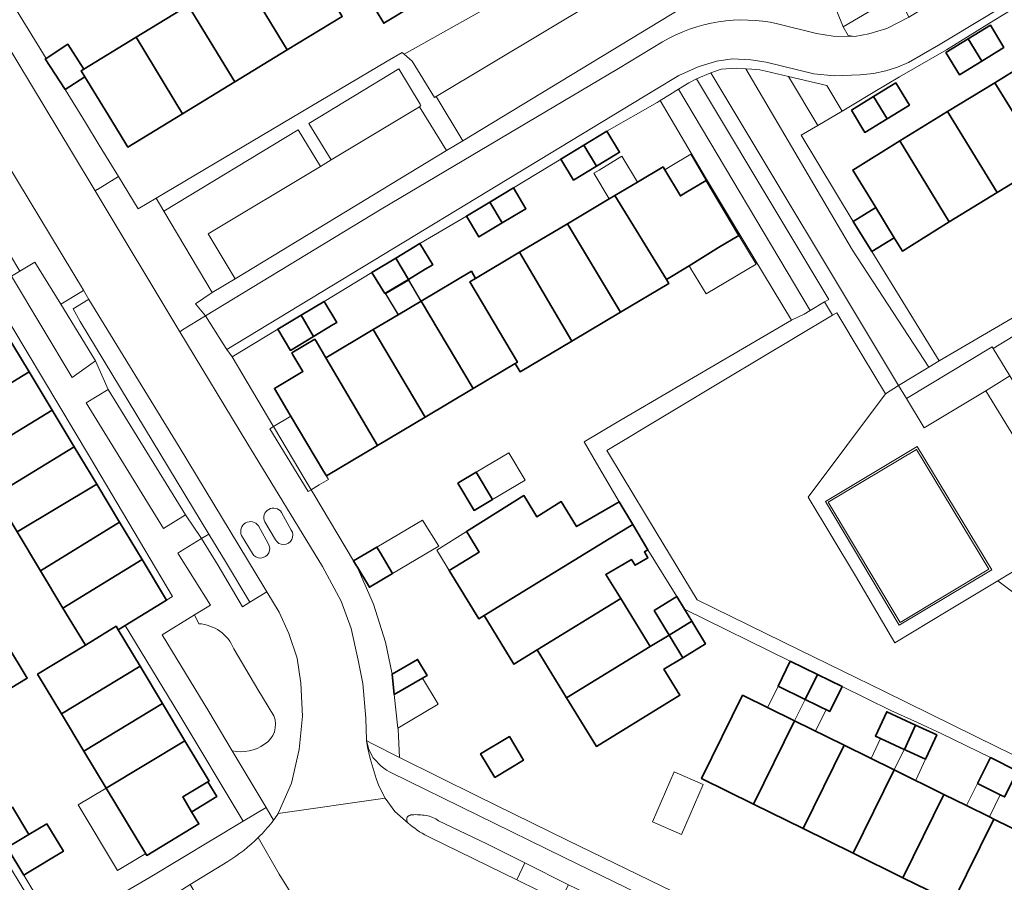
# Model space of a CAD drawing. Extents: x 147051 to 149075, y 463071 to 465537.
# Tile 92 of 229: x 147887 to 147983, y 464212 to 464296. Entities that reach past the tile are written whole.
import ezdxf

# ---------------------------------------------------------------- set-up
doc = ezdxf.new("R2010")
doc.units = 0
doc.header["$LTSCALE"] = 0.5
for name, color, linetype, lineweight in [('B-PV-GR-BEPLANTING_CULTUUR_HEESTERS-GV', 252, 'CONTINUOUS', 18), ('B-PV-OG-BEBOUWING-GV', 6, 'CONTINUOUS', 35), ('B-PV-OG-BEBOUWING_LUIFEL-GV', 6, 'CONTINUOUS', 18), ('B-PV-OG-TERREIN_BEGROEID-GV', 252, 'CONTINUOUS', 18), ('B-PV-OG-TERREIN_ERF-GV', 252, 'CONTINUOUS', 18), ('B-PV-VH-GESLOTENVERHARDING-GV', 252, 'CONTINUOUS', 18), ('B-PV-VH-GESLOTENVERHARDING_ASFALT-GV', 252, 'CONTINUOUS', 18), ('B-PV-VH-GESLOTENVERHARDING_BETON-GV', 252, 'CONTINUOUS', 18), ('B-PV-VH-ONVERHARD_ZAND-GV', 252, 'CONTINUOUS', 18), ('B-PV-VH-OPENVERHARDING-GV', 252, 'CONTINUOUS', 18), ('B-PV-VH-OPENVERHARDING_BETONSTRAATSTEEN-GV', 252, 'CONTINUOUS', 18), ('B-PV-VH-OPENVERHARDING_TEGEL-GV', 252, 'CONTINUOUS', 18), ('N-PV-OG-BEBOUWING-GV', 6, 'CONTINUOUS', 25)]:
    doc.layers.add(name, color=color, linetype=linetype, lineweight=lineweight)

msp = doc.modelspace()

# ---------------------------------------------------------------- linework, layer by layer
at = {"layer": 'B-PV-GR-BEPLANTING_CULTUUR_HEESTERS-GV', "flags": 128}
for points in [[(147962.293, 464290.526), (147960.076, 464291.05), (147959.483, 464291.181), (147958.697, 464291.259), (147958.134, 464291.287), (147966.718, 464276.696), (147968.529, 464273.603), (147975.967, 464262.217), (147976.969, 464262.803), (147970.411, 464273.466), (147968.601, 464276.408), (147963.52, 464284.797), (147965.143, 464285.75)], [(147961.823, 464276.111), (147953.316, 464290.303), (147952.576, 464289.9), (147951.546, 464289.28), (147964.383, 464267.72), (147965.807, 464268.567), (147966.212, 464268.808)], [(147957.006, 464275.988), (147962.566, 464266.769), (147963.806, 464267.377), (147964.383, 464267.72), (147951.546, 464289.28), (147950.674, 464288.756), (147949.786, 464288.202), (147954.178, 464280.677)], [(147891.352, 464268.328), (147888.824, 464272.429), (147887.36, 464271.549), (147886.556, 464271.066), (147892.471, 464261.193), (147894.748, 464262.818)], [(147983.852, 464261.348), (147982.225, 464264.033), (147982.135, 464264.19), (147973.79, 464259.147), (147975.505, 464256.286), (147981.524, 464259.887)], [(147993.593, 464240), (147995.914, 464241.375), (147987.618, 464255.135), (147983.852, 464261.348), (147981.524, 464259.887), (147984.334, 464255.278), (147990.023, 464245.805)], [(147903.504, 464247.799), (147895.975, 464260.027), (147893.838, 464258.712), (147901.367, 464246.484)]]:
    msp.add_lwpolyline(points, close=True, dxfattribs=at)
for points in [[(147912.547, 464218.686), (147913.83, 464221.668), (147914.601, 464224.95), (147914.895, 464228.184), (147914.763, 464231.4), (147914.389, 464233.824), (147913.576, 464236.228), (147912.632, 464238.318), (147911.439, 464240.315), (147909.782, 464239.292), (147909.058, 464238.837), (147906.697, 464242.885), (147905.078, 464245.511), (147902.96, 464244.205), (147902.763, 464244.074), (147905.939, 464239.011), (147904.384, 464238.048), (147904.794, 464237.201)], [(147908.219, 464234.753), (147910.561, 464230.794), (147912.114, 464228.219)], [(147908.057, 464224.802), (147911.352, 464219.301), (147912.094, 464218.062)]]:
    msp.add_lwpolyline(points, dxfattribs=at)
at = {"layer": 'B-PV-GR-BEPLANTING_CULTUUR_HEESTERS-GV'}
for points in [[(147904.794, 464237.201, -0.285545), (147908.219, 464234.753)], [(147912.114, 464228.219, -0.364219), (147911.207, 464225.449)], [(147911.207, 464225.449, -0.211809), (147908.057, 464224.802)], [(147912.094, 464218.062, 0.011918), (147912.547, 464218.686)]]:
    msp.add_lwpolyline(points, format="xyb", dxfattribs=at)
at = {"layer": 'B-PV-OG-BEBOUWING-GV', "flags": 128}
for points in [[(147913.431, 464293.135), (147918.777, 464296.392), (147914.244, 464303.832), (147908.898, 464300.575)], [(147908.898, 464300.575), (147903.774, 464297.453), (147908.307, 464290.012), (147913.431, 464293.135)], [(147923.173, 464295.933), (147925.2, 464297.166), (147924.831, 464297.773), (147922.934, 464300.89), (147920.907, 464299.656), (147920.587, 464299.461), (147922.835, 464295.727)], [(147903.197, 464286.899), (147908.307, 464290.012), (147903.774, 464297.453), (147898.683, 464294.351)], [(147983.287, 464293.358), (147981.962, 464295.519), (147979.793, 464294.189), (147981.118, 464292.028)], [(147893.343, 464291.097), (147893.594, 464291.25), (147892.024, 464293.666), (147889.915, 464292.295), (147889.835, 464292.244), (147891.777, 464289.255), (147893.703, 464290.506)], [(147898.683, 464294.351), (147893.594, 464291.25), (147893.343, 464291.097), (147893.703, 464290.506), (147895.698, 464287.232), (147897.035, 464285.039), (147897.877, 464283.657), (147903.197, 464286.899)], [(147977.624, 464292.859), (147978.949, 464290.698), (147981.118, 464292.028), (147979.793, 464294.189)], [(147982.387, 464289.925), (147987.266, 464282.062), (147987.489, 464282.199), (147991.661, 464284.755), (147991.956, 464284.936), (147987.12, 464292.826)], [(147974.072, 464287.738), (147972.747, 464289.899), (147970.578, 464288.569), (147971.903, 464286.408)], [(147977.789, 464287.108), (147982.624, 464279.217), (147987.266, 464282.062), (147982.387, 464289.925)], [(147968.409, 464287.239), (147969.734, 464285.078), (147971.903, 464286.408), (147970.578, 464288.569)], [(147973.152, 464284.266), (147977.958, 464276.358), (147982.624, 464279.217), (147977.789, 464287.108)], [(147943.584, 464281.798), (147945.388, 464282.883), (147945.821, 464283.144), (147944.58, 464285.196), (147942.332, 464283.837)], [(147973.152, 464284.266), (147968.549, 464281.407), (147970.784, 464277.75), (147972.593, 464274.808), (147973.381, 464273.515), (147977.958, 464276.358)], [(147941.321, 464280.436), (147943.584, 464281.798), (147942.332, 464283.837), (147940.086, 464282.478)], [(147945.351, 464278.918), (147950.376, 464270.731), (147952.588, 464272.089), (147955.464, 464273.854), (147957.452, 464275.036), (147954.267, 464280.392), (147952.279, 464279.21), (147951.746, 464278.893), (147950.229, 464281.446), (147950.065, 464281.721), (147947.558, 464280.23)], [(147934.383, 464276.261), (147936.121, 464277.307), (147936.686, 464277.647), (147935.479, 464279.664), (147933.186, 464278.292)], [(147934.383, 464276.261), (147933.186, 464278.292), (147930.889, 464276.918), (147932.103, 464274.889)], [(147940.726, 464276.167), (147945.892, 464267.559), (147950.603, 464270.361), (147950.376, 464270.731), (147945.351, 464278.918), (147944.816, 464278.6)], [(147970.784, 464277.75), (147968.601, 464276.408), (147970.411, 464273.466), (147972.593, 464274.808)], [(147941.165, 464264.749), (147945.892, 464267.559), (147940.726, 464276.167), (147936.069, 464273.398)], [(147925.239, 464270.758), (147926.876, 464271.743), (147927.603, 464272.181), (147926.337, 464274.255), (147924.008, 464272.834)], [(147922.926, 464269.366), (147925.239, 464270.758), (147924.008, 464272.834), (147921.678, 464271.412)], [(147936.069, 464273.398), (147931.786, 464270.851), (147931.207, 464270.507), (147935.86, 464262.684), (147935.645, 464262.556), (147936.124, 464261.751), (147941.165, 464264.749)], [(147931.207, 464270.507), (147931.786, 464270.851), (147931.369, 464271.551), (147926.49, 464268.649), (147931.548, 464260.12), (147935.645, 464262.556), (147935.86, 464262.684)], [(147926.49, 464268.649), (147924.227, 464267.303), (147921.804, 464265.863), (147926.861, 464257.333), (147931.548, 464260.12)], [(147915.98, 464265.186), (147917.914, 464266.35), (147918.243, 464266.548), (147917.027, 464268.599), (147914.764, 464267.258)], [(147915.98, 464265.186), (147914.764, 464267.258), (147912.501, 464265.917), (147913.735, 464263.835)], [(147921.804, 464265.863), (147917.192, 464263.121), (147922.211, 464254.567), (147926.861, 464257.333)], [(147878.212, 464260.89), (147880.534, 464257.035), (147888.25, 464261.762), (147885.922, 464265.627)], [(147916.124, 464264.941), (147913.871, 464263.606), (147913.983, 464263.417), (147914.949, 464261.787), (147912.169, 464260.134), (147913.717, 464257.53), (147916.958, 464252.081), (147917.238, 464251.61), (147922.211, 464254.567), (147917.192, 464263.121), (147916.235, 464264.751)], [(147890.5, 464258.024), (147888.25, 464261.762), (147880.534, 464257.035), (147882.774, 464253.315)], [(147882.774, 464253.315), (147884.935, 464249.727), (147892.667, 464254.427), (147890.5, 464258.024)], [(147894.848, 464250.804), (147892.667, 464254.427), (147884.935, 464249.727), (147887.096, 464246.139)], [(147930.152, 464250.957), (147930.064, 464250.904), (147931.655, 464248.238), (147933.426, 464249.295), (147931.835, 464251.962)], [(147887.096, 464246.139), (147889.371, 464242.36), (147897.087, 464247.087), (147894.848, 464250.804)], [(147932.609, 464237.99), (147934.883, 464239.385), (147944.813, 464245.477), (147947.096, 464246.878), (147945.791, 464249.085), (147941.622, 464246.664), (147940.132, 464249.093), (147937.745, 464247.629), (147936.699, 464249.334), (147936.488, 464249.678), (147930.899, 464246.179), (147931.082, 464245.887), (147932.127, 464244.183), (147929.206, 464242.39), (147932.098, 464237.677)], [(147889.371, 464242.36), (147891.561, 464238.724), (147899.277, 464243.45), (147897.087, 464247.087)], [(147944.813, 464245.477), (147934.883, 464239.385), (147932.609, 464237.99), (147935.514, 464233.254), (147937.788, 464234.649), (147945.929, 464239.642), (147944.477, 464242.009), (147946.263, 464243.025), (147946.99, 464243.455), (147947.322, 464242.893), (147948.574, 464243.633), (147948.242, 464244.195), (147948.568, 464244.388), (147947.096, 464246.878)], [(147919.894, 464243.322), (147920.189, 464242.83), (147920.204, 464242.805), (147921.439, 464240.758), (147923.687, 464242.087), (147922.47, 464244.145), (147922.163, 464244.664)], [(147891.561, 464238.724), (147893.744, 464235.099), (147896.731, 464236.95), (147896.942, 464236.599), (147897.622, 464237.014), (147901.667, 464239.481), (147899.277, 464243.45)], [(147949.18, 464238.498), (147950.639, 464236.094), (147952.848, 464237.449), (147952.136, 464238.622), (147951.396, 464239.842)], [(147937.788, 464234.649), (147940.657, 464229.973), (147948.798, 464234.965), (147945.929, 464239.642)], [(147899.077, 464233.046), (147896.942, 464236.599), (147896.731, 464236.95), (147893.744, 464235.099), (147889.086, 464232.294), (147891.429, 464228.405)], [(147950.639, 464236.094), (147951.977, 464233.888), (147954.192, 464235.232), (147952.848, 464237.449)], [(147950.639, 464236.094), (147948.798, 464234.965), (147940.657, 464229.973), (147943.558, 464225.244), (147951.698, 464230.238), (147950.142, 464232.775), (147951.977, 464233.888)], [(147881.962, 464232.739), (147883.968, 464229.416), (147884.13, 464229.514), (147888.079, 464231.898), (147886.072, 464235.221), (147885.971, 464235.389), (147883.961, 464234.175), (147884.062, 464234.007), (147882.123, 464232.836)], [(147923.637, 464232.278), (147923.851, 464230.309), (147926.62, 464231.897), (147927.056, 464232.147), (147926.135, 464233.718)], [(147962.461, 464233.556), (147961.269, 464231.118), (147963.911, 464229.827), (147965.11, 464232.261)], [(147901.251, 464229.429), (147899.077, 464233.046), (147891.429, 464228.405), (147893.608, 464224.787)], [(147965.11, 464232.261), (147963.911, 464229.827), (147966.308, 464228.655), (147967.5, 464231.093)], [(147903.444, 464225.779), (147901.251, 464229.429), (147893.608, 464224.787), (147895.779, 464221.182)], [(147962.877, 464227.728), (147957.809, 464230.225), (147953.811, 464222.109), (147958.879, 464219.612)], [(147973.559, 464224.951), (147973.576, 464224.943), (147974.676, 464227.312), (147971.856, 464228.621), (147970.757, 464226.252), (147971.254, 464226.021)], [(147958.879, 464219.612), (147963.715, 464217.23), (147967.713, 464225.346), (147962.877, 464227.728)], [(147973.576, 464224.943), (147973.784, 464224.846), (147975.638, 464223.986), (147975.704, 464224.127), (147976.738, 464226.355), (147974.676, 464227.312)], [(147895.779, 464221.182), (147899.732, 464214.62), (147904.814, 464217.678), (147904.103, 464218.866), (147903.236, 464220.312), (147905.674, 464221.786), (147905.798, 464221.861), (147903.444, 464225.779)], [(147933.649, 464222.222), (147936.449, 464223.893), (147935.076, 464226.195), (147932.276, 464224.524)], [(147972.574, 464222.951), (147967.713, 464225.346), (147963.715, 464217.23), (147968.576, 464214.835)], [(147980.716, 464221.623), (147982.93, 464220.522), (147983.354, 464220.311), (147984.598, 464222.836), (147981.97, 464224.143)], [(147968.576, 464214.835), (147973.437, 464212.44), (147977.435, 464220.557), (147972.574, 464222.951)], [(147904.108, 464218.869), (147906.547, 464220.343), (147905.674, 464221.786), (147903.236, 464220.312), (147904.103, 464218.866)], [(147973.437, 464212.44), (147978.298, 464210.046), (147982.296, 464218.162), (147981.871, 464218.371), (147979.644, 464219.469), (147977.435, 464220.557)], [(147888.232, 464216.656), (147886.63, 464219.305), (147884.519, 464218.028), (147886.117, 464215.387)], [(147978.298, 464210.046), (147983.289, 464207.587), (147987.287, 464215.703), (147982.296, 464218.162)], [(147889.987, 464217.708), (147888.232, 464216.656), (147886.117, 464215.387), (147887.744, 464212.699), (147888.107, 464212.919), (147891.604, 464215.035)]]:
    msp.add_lwpolyline(points, close=True, dxfattribs=at)
at = {"layer": 'B-PV-OG-BEBOUWING_LUIFEL-GV', "flags": 128}
for points in [[(147944.816, 464278.6), (147945.351, 464278.918), (147947.558, 464280.23), (147946.051, 464282.764), (147943.819, 464281.415), (147943.321, 464281.114)], [(147952.279, 464279.21), (147954.267, 464280.392), (147952.749, 464282.946), (147950.761, 464281.763), (147950.229, 464281.446), (147951.746, 464278.893)], [(147952.834, 464271.687), (147954.269, 464269.349), (147959.118, 464272.233), (147957.452, 464275.036), (147955.464, 464273.854), (147952.588, 464272.089)], [(147915.746, 464250.254), (147916.526, 464250.717), (147917.444, 464251.263), (147913.777, 464257.43), (147912.083, 464256.422), (147911.719, 464256.206), (147915.45, 464250.078)], [(147931.835, 464251.962), (147933.426, 464249.295), (147936.609, 464251.195), (147935.017, 464253.861)], [(147922.163, 464244.664), (147922.47, 464244.145), (147923.687, 464242.087), (147927.574, 464244.386), (147928.187, 464244.749), (147926.621, 464247.301)], [(147928.16, 464244.094), (147929.206, 464242.39), (147931.991, 464244.099), (147932.127, 464244.183), (147931.082, 464245.887), (147930.899, 464246.179), (147928.001, 464244.353)], [(147924.211, 464227.007), (147928.133, 464229.357), (147926.62, 464231.897), (147923.851, 464230.309)], [(147963.911, 464229.827), (147961.269, 464231.118), (147960.239, 464229.009), (147962.874, 464227.722)], [(147962.874, 464227.722), (147964.923, 464226.72), (147965.953, 464228.828), (147963.911, 464229.827)], [(147972.574, 464222.951), (147973.559, 464224.951), (147971.254, 464226.021), (147970.34, 464224.052)], [(147975.638, 464223.986), (147973.784, 464224.846), (147973.576, 464224.943), (147973.559, 464224.951), (147972.574, 464222.951), (147973.739, 464222.377), (147974.687, 464221.937)], [(147951.15, 464222.751), (147949.034, 464217.886), (147951.861, 464216.657), (147953.977, 464221.522)], [(147979.644, 464219.469), (147981.871, 464218.371), (147982.93, 464220.522), (147980.716, 464221.623)], [(147896.885, 464213.149), (147899.624, 464214.799), (147895.779, 464221.182), (147893.04, 464219.532)]]:
    msp.add_lwpolyline(points, close=True, dxfattribs=at)
at = {"layer": 'B-PV-OG-TERREIN_BEGROEID-GV', "flags": 128}
for points in [[(147925.607, 464292.033), (147927.775, 464288.472), (147927.948, 464288.567), (147948.831, 464301.13), (147946.525, 464304.905), (147924.827, 464292.706)], [(147926.314, 464287.587), (147926.458, 464287.71), (147926.368, 464287.825), (147924.308, 464291.261), (147915.522, 464285.964), (147917.715, 464282.394)], [(147955.714, 464291.251), (147954.717, 464290.903), (147973.003, 464260.428), (147975.967, 464262.217), (147968.529, 464273.603), (147966.718, 464276.696), (147958.134, 464291.287), (147957.171, 464291.336)], [(147905.702, 464275.184), (147916.674, 464281.768), (147914.501, 464285.344), (147901.389, 464277.409), (147906.119, 464269.48), (147908.348, 464270.826)], [(147982.692, 464241.386), (147977.802, 464238.446), (147972.653, 464235.337), (147968.802, 464241.857), (147964.211, 464249.544), (147971.733, 464259.606), (147969.474, 464263.356), (147966.992, 464267.51), (147966.571, 464267.258), (147956.131, 464261.016), (147944.577, 464254.092), (147944.846, 464253.645), (147949.378, 464246.104), (147953.376, 464239.535), (147963.379, 464234.624), (147971.632, 464230.594), (147982.646, 464225.18), (147991.694, 464220.769), (147995.393, 464228.27), (147996.422, 464229.767), (147997.111, 464230.588)]]:
    msp.add_lwpolyline(points, close=True, dxfattribs=at)
for points in [[(147925.076, 464218.256), (147925.064, 464218.13)], [(147925.064, 464218.13), (147925.077, 464218.004)], [(147925.104, 464218.33), (147925.076, 464218.256)], [(147925.077, 464218.004), (147925.102, 464217.926)], [(147925.102, 464217.926), (147925.149, 464217.834)], [(147925.155, 464218.391), (147925.104, 464218.33)], [(147925.149, 464217.834), (147925.21, 464217.763)], [(147925.21, 464217.763), (147925.384, 464217.622)], [(147927.279, 464218.43), (147926.953, 464218.505)], [(147927.594, 464218.317), (147927.279, 464218.43)], [(147927.894, 464218.169), (147927.594, 464218.317)], [(147928.175, 464217.988), (147927.894, 464218.169)], [(147932.876, 464215.737), (147928.175, 464217.988)], [(147927.353, 464216.366), (147935.791, 464212.224)], [(147936.567, 464213.894), (147932.876, 464215.737)], [(147935.791, 464212.224), (147936.567, 464213.894)]]:
    msp.add_lwpolyline(points, dxfattribs=at)
at = {"layer": 'B-PV-OG-TERREIN_BEGROEID-GV'}
for points in [[(147925.603, 464218.576, 0.166647), (147925.155, 464218.391)], [(147926.953, 464218.505, 0.058513), (147925.603, 464218.576)], [(147925.384, 464217.622, 0.066041), (147927.353, 464216.366)]]:
    msp.add_lwpolyline(points, format="xyb", dxfattribs=at)
at = {"layer": 'B-PV-OG-TERREIN_ERF-GV', "flags": 128}
for points in [[(147918.777, 464296.392), (147913.431, 464293.135), (147908.307, 464290.012), (147903.197, 464286.899), (147897.877, 464283.657), (147897.035, 464285.039), (147895.698, 464287.232), (147893.703, 464290.506), (147891.777, 464289.255), (147893.748, 464286.037), (147895.089, 464283.847), (147896.973, 464280.771), (147898.892, 464277.638), (147900.643, 464278.676), (147923.179, 464292.031), (147924.619, 464292.885), (147924.827, 464292.706), (147946.525, 464304.905)], [(147885.884, 464298.878), (147889.915, 464292.295), (147892.024, 464293.666), (147893.594, 464291.25), (147898.683, 464294.351), (147903.774, 464297.453)], [(147986.85, 464298.766), (147982.286, 464295.989), (147979.985, 464294.564), (147977.681, 464293.138), (147973.092, 464290.488), (147970.706, 464289.063), (147968.321, 464287.639), (147967.509, 464287.14), (147965.143, 464285.75), (147963.52, 464284.797), (147968.601, 464276.408), (147970.784, 464277.75), (147968.549, 464281.407), (147973.152, 464284.266), (147977.789, 464287.108), (147982.387, 464289.925), (147987.12, 464292.826)], [(147983.354, 464220.311), (147982.93, 464220.522), (147980.716, 464221.623), (147981.97, 464224.143), (147977.227, 464226.456), (147974.845, 464227.561), (147972.274, 464228.754), (147967.5, 464231.093), (147966.308, 464228.655), (147963.911, 464229.827), (147961.269, 464231.118), (147962.461, 464233.556), (147952.136, 464238.622), (147952.848, 464237.449), (147954.192, 464235.232), (147951.977, 464233.888), (147950.142, 464232.775), (147951.698, 464230.238), (147943.558, 464225.244), (147940.657, 464229.973), (147937.788, 464234.649), (147935.514, 464233.254), (147932.609, 464237.99), (147932.098, 464237.677), (147929.206, 464242.39), (147932.127, 464244.183), (147931.082, 464245.887), (147930.899, 464246.179), (147936.488, 464249.678), (147936.699, 464249.334), (147937.745, 464247.629), (147940.132, 464249.093), (147941.622, 464246.664), (147945.791, 464249.085), (147943.572, 464252.841), (147942.35, 464254.91), (147945.599, 464256.829), (147962.566, 464266.769), (147957.006, 464275.988), (147954.178, 464280.677), (147949.786, 464288.202), (147949.472, 464288.007), (147944.58, 464285.196), (147945.821, 464283.144), (147945.388, 464282.883), (147943.584, 464281.798), (147941.321, 464280.436), (147940.086, 464282.478), (147935.479, 464279.664), (147936.686, 464277.647), (147936.121, 464277.307), (147934.383, 464276.261), (147932.103, 464274.889), (147930.889, 464276.918), (147926.337, 464274.255), (147927.603, 464272.181), (147926.876, 464271.743), (147925.239, 464270.758), (147922.926, 464269.366), (147921.678, 464271.412), (147917.027, 464268.599), (147918.243, 464266.548), (147917.914, 464266.35), (147915.98, 464265.186), (147913.735, 464263.835), (147912.501, 464265.917), (147908.052, 464263.209), (147912.031, 464256.511), (147912.083, 464256.422), (147915.26, 464251.073), (147915.746, 464250.254), (147916.009, 464249.812), (147919.894, 464243.322), (147922.163, 464244.664), (147922.47, 464244.145), (147923.687, 464242.087), (147921.439, 464240.758), (147920.204, 464242.805), (147921.833, 464239.112), (147923.008, 464235.408), (147923.617, 464232.457), (147923.637, 464232.278), (147926.135, 464233.718), (147927.056, 464232.147), (147926.62, 464231.897), (147923.851, 464230.309), (147924.211, 464227.007), (147924.222, 464226.907), (147924.356, 464224.147), (147931.967, 464220.38), (147940.769, 464216.057), (147963.507, 464205.039)], [(147987.266, 464282.062), (147982.624, 464279.217), (147977.958, 464276.358), (147973.381, 464273.515), (147972.593, 464274.808), (147970.411, 464273.466), (147976.969, 464262.803), (147991.997, 464271.583)], [(147885.922, 464265.627), (147888.25, 464261.762), (147890.5, 464258.024), (147892.667, 464254.427), (147894.848, 464250.804), (147897.087, 464247.087), (147899.277, 464243.45), (147901.667, 464239.481), (147902.254, 464239.839), (147894.159, 464253.488), (147883.57, 464271.166)], [(147893.442, 464208.62), (147900.061, 464212.503), (147909.126, 464217.964), (147902.856, 464228.43), (147897.622, 464237.014), (147896.942, 464236.599), (147899.077, 464233.046), (147901.251, 464229.429), (147903.444, 464225.779), (147905.798, 464221.861), (147905.674, 464221.786), (147906.547, 464220.343), (147904.108, 464218.869), (147904.103, 464218.866), (147904.814, 464217.678), (147899.732, 464214.62), (147895.779, 464221.182), (147893.608, 464224.787), (147891.429, 464228.405), (147889.086, 464232.294), (147893.744, 464235.099), (147891.561, 464238.724), (147889.371, 464242.36), (147887.096, 464246.139)], [(147886.072, 464235.221), (147888.079, 464231.898), (147884.13, 464229.514)], [(147886.63, 464219.305), (147888.232, 464216.656), (147889.987, 464217.708), (147891.604, 464215.035), (147888.107, 464212.919), (147887.744, 464212.699), (147891.106, 464207.142)]]:
    msp.add_lwpolyline(points, dxfattribs=at)
for points in [[(147920.587, 464299.461), (147918.245, 464303.352), (147918.547, 464303.534), (147920.574, 464304.768), (147921.037, 464304.007), (147922.934, 464300.89), (147924.831, 464297.773), (147925.2, 464297.166), (147923.173, 464295.933), (147922.835, 464295.727)], [(147981.118, 464292.028), (147978.949, 464290.698), (147977.624, 464292.859), (147979.793, 464294.189), (147981.962, 464295.519), (147983.287, 464293.358)], [(147971.903, 464286.408), (147969.734, 464285.078), (147968.409, 464287.239), (147970.578, 464288.569), (147972.747, 464289.899), (147974.072, 464287.738)], [(147922.211, 464254.567), (147917.238, 464251.61), (147916.958, 464252.081), (147913.717, 464257.53), (147912.169, 464260.134), (147914.949, 464261.787), (147913.983, 464263.417), (147913.871, 464263.606), (147916.124, 464264.941), (147916.235, 464264.751), (147917.192, 464263.121), (147921.804, 464265.863), (147924.227, 464267.303), (147926.49, 464268.649), (147931.369, 464271.551), (147931.786, 464270.851), (147936.069, 464273.398), (147940.726, 464276.167), (147944.816, 464278.6), (147945.351, 464278.918), (147947.558, 464280.23), (147950.065, 464281.721), (147950.229, 464281.446), (147951.746, 464278.893), (147952.279, 464279.21), (147954.267, 464280.392), (147957.452, 464275.036), (147955.464, 464273.854), (147952.588, 464272.089), (147950.376, 464270.731), (147950.603, 464270.361), (147945.892, 464267.559), (147941.165, 464264.749), (147936.124, 464261.751), (147935.645, 464262.556), (147931.548, 464260.12), (147926.861, 464257.333)], [(147933.426, 464249.295), (147931.655, 464248.238), (147930.064, 464250.904), (147930.152, 464250.957), (147931.835, 464251.962)], [(147949.18, 464238.498), (147951.396, 464239.842), (147948.568, 464244.388), (147948.242, 464244.195), (147948.574, 464243.633), (147947.322, 464242.893), (147946.99, 464243.455), (147946.263, 464243.025), (147944.477, 464242.009), (147945.929, 464239.642), (147948.798, 464234.965), (147950.639, 464236.094)], [(147958.879, 464219.612), (147953.811, 464222.109), (147957.809, 464230.225), (147962.877, 464227.728), (147967.713, 464225.346), (147972.574, 464222.951), (147977.435, 464220.557), (147979.644, 464219.469), (147981.871, 464218.371), (147982.296, 464218.162), (147987.287, 464215.703), (147983.289, 464207.587), (147978.298, 464210.046), (147973.437, 464212.44), (147968.576, 464214.835), (147963.715, 464217.23)], [(147971.254, 464226.021), (147970.757, 464226.252), (147971.856, 464228.621), (147974.676, 464227.312), (147976.738, 464226.355), (147975.704, 464224.127), (147975.638, 464223.986), (147973.784, 464224.846), (147973.576, 464224.943), (147973.559, 464224.951)], [(147933.649, 464222.222), (147932.276, 464224.524), (147935.076, 464226.195), (147936.449, 464223.893)]]:
    msp.add_lwpolyline(points, close=True, dxfattribs=at)
at = {"layer": 'B-PV-VH-GESLOTENVERHARDING-GV'}
for points in [[(147912.867, 464248.051, 0.918695), (147911.226, 464247.113)], [(147910.612, 464246.74, 0.919221), (147908.971, 464245.802)], [(147912.275, 464245.36, 1.031137), (147913.815, 464246.326)], [(147910.02, 464244.049, 1.03191), (147911.559, 464245.015)]]:
    msp.add_lwpolyline(points, format="xyb", dxfattribs=at)
at = {"layer": 'B-PV-VH-GESLOTENVERHARDING-GV', "flags": 128}
for points in [[(147913.815, 464246.326), (147912.867, 464248.051)], [(147911.559, 464245.015), (147910.612, 464246.74)], [(147911.226, 464247.113), (147912.275, 464245.36)], [(147908.971, 464245.802), (147910.02, 464244.049)]]:
    msp.add_lwpolyline(points, dxfattribs=at)
at = {"layer": 'B-PV-VH-GESLOTENVERHARDING_ASFALT-GV', "flags": 128}
for points in [[(148041.554, 464352.718), (148040.799, 464352.501), (148040.051, 464352.261), (148036.442, 464350.538), (148022.515, 464341.588), (148020.927, 464339.886), (148019.712, 464337.93), (148018.792, 464335.879), (148016.331, 464326.999), (148015.084, 464323.037), (148014.216, 464321.522), (148012.568, 464319.641), (148009.773, 464317.973), (147995.791, 464309.588), (147983.066, 464301.765), (147974.015, 464296.323), (147971.865, 464295.219), (147970.114, 464294.692), (147968.738, 464294.44), (147966.628, 464294.466), (147965.023, 464294.731), (147961.215, 464295.665)], [(147886.094, 464282.097), (147893.564, 464269.691), (147894.095, 464268.81), (147902.874, 464254.441), (147911.248, 464240.634), (147911.439, 464240.315), (147912.632, 464238.318), (147913.576, 464236.228), (147914.389, 464233.824), (147914.763, 464231.4), (147914.895, 464228.184), (147914.601, 464224.95), (147913.83, 464221.668), (147912.547, 464218.686), (147922.965, 464220.206), (147922.363, 464221.407), (147922.091, 464222.127), (147921.502, 464224.055), (147921.236, 464225.17), (147921.152, 464225.826), (147921.147, 464225.868), (147921.091, 464227.993), (147920.782, 464231.361), (147920.348, 464233.657), (147919.656, 464236.741), (147918.684, 464239.388), (147916.872, 464242.769), (147909.469, 464254.852), (147902.965, 464265.657), (147894.692, 464279.398), (147892.399, 464283.207), (147883.228, 464298.405)], [(147950.013, 464293.913), (147945.699, 464291.313), (147922.568, 464277.591), (147905.467, 464267.21), (147907.174, 464264.459), (147907.525, 464263.934), (147949.236, 464289.209), (147951.583, 464290.618), (147953.481, 464291.475), (147955.256, 464292.026), (147956.828, 464292.251), (147958.603, 464292.169), (147960.093, 464291.924), (147964.766, 464290.801), (147966.747, 464290.586), (147969.257, 464290.688), (147970.565, 464290.818), (147971.768, 464291.096), (147972.917, 464291.425), (147973.992, 464291.892), (147976.911, 464293.587), (147985.714, 464298.913)], [(147979.278, 464195.509), (147940.341, 464214.435), (147931.99, 464218.548), (147923.53, 464222.688), (147923.46, 464222.727), (147923.091, 464222.932), (147922.573, 464223.306), (147921.824, 464224.083), (147921.796, 464224.112), (147921.361, 464224.949), (147921.157, 464225.823), (147921.152, 464225.826), (147921.236, 464225.17), (147921.502, 464224.055), (147922.091, 464222.127), (147922.363, 464221.407), (147922.965, 464220.206), (147923.914, 464218.897), (147925.21, 464217.763), (147925.149, 464217.834), (147925.102, 464217.926), (147925.077, 464218.004), (147925.064, 464218.13), (147925.076, 464218.256), (147925.104, 464218.33), (147925.155, 464218.391)], [(147925.384, 464217.622), (147925.21, 464217.763), (147923.914, 464218.897), (147922.965, 464220.206), (147912.547, 464218.686)], [(147926.953, 464218.505), (147927.279, 464218.43), (147927.594, 464218.317), (147927.894, 464218.169), (147928.175, 464217.988), (147932.876, 464215.737), (147936.567, 464213.894), (147940.842, 464211.759), (147945.648, 464209.445), (147947.594, 464208.504), (147946.688, 464206.873), (147948.451, 464206.021), (147949.411, 464207.625)], [(147910.79, 464216.553), (147910.598, 464216.36), (147912.647, 464212.784), (147913.711, 464211.055), (147915.825, 464207.372)], [(147983.667, 464188.993), (147977.548, 464191.958), (147948.451, 464206.021), (147946.688, 464206.873), (147944.971, 464207.703), (147940.022, 464210.143), (147935.791, 464212.224), (147927.353, 464216.366)]]:
    msp.add_lwpolyline(points, dxfattribs=at)
at = {"layer": 'B-PV-VH-GESLOTENVERHARDING_ASFALT-GV'}
for points in [[(147961.215, 464295.665, 0.191202), (147950.013, 464293.913)], [(147912.094, 464218.062, -0.030893), (147910.79, 464216.553)], [(147912.547, 464218.686, -0.011918), (147912.094, 464218.062)], [(147925.155, 464218.391, -0.166647), (147925.603, 464218.576)], [(147925.603, 464218.576, -0.058513), (147926.953, 464218.505)], [(147927.353, 464216.366, -0.066041), (147925.384, 464217.622)]]:
    msp.add_lwpolyline(points, format="xyb", dxfattribs=at)
at = {"layer": 'B-PV-VH-GESLOTENVERHARDING_BETON-GV', "flags": 128}
for points in [[(147965.887, 464249.107), (147973.084, 464237.053), (147982.093, 464242.437), (147974.829, 464254.466)], [(147981.811, 464242.512), (147973.175, 464237.33), (147966.141, 464249.054), (147974.759, 464254.18)]]:
    msp.add_lwpolyline(points, close=True, dxfattribs=at)
at = {"layer": 'B-PV-VH-ONVERHARD_ZAND-GV', "flags": 128}
msp.add_lwpolyline([(147974.759, 464254.18), (147966.141, 464249.054), (147973.175, 464237.33), (147981.811, 464242.512)], close=True, dxfattribs=at)
at = {"layer": 'B-PV-VH-OPENVERHARDING-GV', "flags": 128}
msp.add_lwpolyline([(147967.509, 464287.14), (147966.026, 464289.644), (147962.293, 464290.526), (147965.143, 464285.75)], close=True, dxfattribs=at)
at = {"layer": 'B-PV-VH-OPENVERHARDING_BETONSTRAATSTEEN-GV', "flags": 128}
for points in [[(148008.482, 464320.146), (148000, 464314.984), (147990.836, 464309.407), (147977.911, 464301.458), (147967.61, 464295.364), (147968.087, 464294.514), (147968.738, 464294.44), (147970.114, 464294.692), (147971.865, 464295.219), (147974.015, 464296.323), (147973.262, 464297.824), (147986.462, 464305.698), (147996.462, 464311.917), (148008.89, 464319.459)], [(147930.546, 464284.268), (147951.706, 464297.081), (147949.096, 464301.289), (147948.831, 464301.13), (147927.948, 464288.567)], [(147916.674, 464281.768), (147905.702, 464275.184), (147908.348, 464270.826), (147928.956, 464283.305), (147926.314, 464287.587), (147917.715, 464282.394)], [(147893.995, 464268.75), (147892.547, 464267.882), (147893.242, 464266.66), (147905.776, 464245.941), (147907.389, 464243.275), (147909.782, 464239.292), (147911.439, 464240.315), (147911.248, 464240.634), (147902.874, 464254.441), (147894.095, 464268.81)], [(148005.286, 464236.443), (147986.801, 464266.81), (147982.225, 464264.033), (147983.852, 464261.348), (147987.618, 464255.135), (147995.914, 464241.375), (148000.589, 464233.622)]]:
    msp.add_lwpolyline(points, close=True, dxfattribs=at)
for points in [[(147904.384, 464238.048), (147901.244, 464236.105)], [(147904.794, 464237.201), (147904.384, 464238.048)], [(147901.244, 464236.105), (147905.786, 464228.629)], [(147910.561, 464230.794), (147908.219, 464234.753)], [(147912.114, 464228.219), (147910.561, 464230.794)], [(147905.786, 464228.629), (147908.057, 464224.802)], [(147907.619, 464214.033), (147903.95, 464211.765), (147907.784, 464205.313), (147908.973, 464205.739), (147909.985, 464206.084), (147911.001, 464206.419), (147911.438, 464206.555), (147912.358, 464206.805), (147912.839, 464206.918), (147913.324, 464207.019), (147913.811, 464207.109), (147915.825, 464207.372), (147913.711, 464211.055), (147912.647, 464212.784), (147910.598, 464216.36)]]:
    msp.add_lwpolyline(points, dxfattribs=at)
at = {"layer": 'B-PV-VH-OPENVERHARDING_BETONSTRAATSTEEN-GV'}
for points in [[(147908.219, 464234.753, 0.285545), (147904.794, 464237.201)], [(147911.207, 464225.449, 0.364219), (147912.114, 464228.219)], [(147908.057, 464224.802, 0.211809), (147911.207, 464225.449)], [(147910.598, 464216.36, -0.058794), (147907.619, 464214.033)]]:
    msp.add_lwpolyline(points, format="xyb", dxfattribs=at)
at = {"layer": 'B-PV-VH-OPENVERHARDING_TEGEL-GV', "flags": 128}
for points in [[(147967.61, 464295.364), (147977.911, 464301.458), (147990.836, 464309.407), (148000, 464314.984), (148008.482, 464320.146), (148013.309, 464323.083), (148012.195, 464325.505), (148006.472, 464334.965), (148005.849, 464336.133), (148004.864, 464335.623), (148003.807, 464335.076), (148005.317, 464332.542), (148005.491, 464332.641), (148006.775, 464330.372), (148008.057, 464328.105), (148010.886, 464323.312), (147989.748, 464310.591), (147988.322, 464309.733), (147966.982, 464296.89)], [(147894.936, 464279.531), (147895.178, 464279.672), (147896.973, 464280.771), (147895.089, 464283.847), (147893.748, 464286.037), (147891.777, 464289.255), (147889.835, 464292.244), (147889.915, 464292.295), (147885.884, 464298.878), (147885.413, 464299.655), (147885.391, 464299.691), (147883.228, 464298.405), (147892.399, 464283.207), (147894.692, 464279.398), (147894.93, 464279.541)], [(147901.389, 464277.409), (147914.501, 464285.344), (147916.674, 464281.768), (147917.715, 464282.394), (147915.522, 464285.964), (147924.308, 464291.261), (147926.368, 464287.825), (147926.458, 464287.71), (147926.314, 464287.587), (147928.956, 464283.305), (147930.546, 464284.268), (147927.948, 464288.567), (147927.775, 464288.472), (147925.607, 464292.033), (147924.827, 464292.706), (147924.619, 464292.885), (147923.179, 464292.031), (147900.643, 464278.676)], [(147973.003, 464260.428), (147954.717, 464290.903), (147953.316, 464290.303), (147961.823, 464276.111), (147966.212, 464268.808), (147965.807, 464268.567), (147966.571, 464267.258), (147966.992, 464267.51), (147969.474, 464263.356), (147971.733, 464259.606)], [(147893.564, 464269.691), (147886.094, 464282.097), (147886.054, 464282.075), (147882.775, 464280.08), (147885.952, 464274.858), (147885.543, 464274.62), (147886.349, 464273.258), (147887.36, 464271.549), (147888.824, 464272.429), (147891.352, 464268.328), (147893.56, 464269.689)], [(147894.93, 464279.541), (147894.692, 464279.398), (147902.965, 464265.657), (147903.22, 464265.827), (147905.467, 464267.21), (147904.489, 464268.385), (147906.119, 464269.48), (147901.389, 464277.409), (147900.643, 464278.676), (147898.892, 464277.638), (147896.973, 464280.771), (147895.178, 464279.672), (147894.936, 464279.531)], [(148003.737, 464251.922), (148003.493, 464251.773), (148000.878, 464256.047), (148001.168, 464256.225), (147991.997, 464271.583), (147976.969, 464262.803), (147975.967, 464262.217), (147973.003, 464260.428), (147973.79, 464259.147), (147982.135, 464264.19), (147982.225, 464264.033), (147986.801, 464266.81), (147991.337, 464269.562), (148009.793, 464239.149), (148010.839, 464239.777), (148010.95, 464239.843), (148005.532, 464248.917), (148003.972, 464251.529)], [(147894.095, 464268.81), (147893.564, 464269.691), (147893.56, 464269.689), (147891.352, 464268.328), (147894.748, 464262.818), (147895.975, 464260.027), (147903.504, 464247.799), (147905.078, 464245.511), (147905.776, 464245.941), (147893.242, 464266.66), (147892.547, 464267.882), (147893.995, 464268.75)], [(147921.152, 464225.826), (147921.157, 464225.823), (147921.607, 464225.558), (147924.356, 464224.147), (147924.222, 464226.907), (147924.211, 464227.007), (147923.851, 464230.309), (147923.637, 464232.278), (147923.617, 464232.457), (147923.008, 464235.408), (147921.833, 464239.112), (147920.204, 464242.805), (147920.189, 464242.83), (147919.894, 464243.322), (147916.009, 464249.812), (147915.746, 464250.254), (147915.26, 464251.073), (147912.083, 464256.422), (147912.031, 464256.511), (147908.052, 464263.209), (147907.525, 464263.934), (147907.174, 464264.459), (147905.467, 464267.21), (147903.22, 464265.827), (147902.965, 464265.657), (147909.469, 464254.852), (147916.872, 464242.769), (147918.684, 464239.388), (147919.656, 464236.741), (147920.348, 464233.657), (147920.782, 464231.361), (147921.091, 464227.993), (147921.147, 464225.868)], [(147973.003, 464260.428), (147971.733, 464259.606), (147964.211, 464249.544), (147968.802, 464241.857), (147972.653, 464235.337), (147977.802, 464238.446), (147982.692, 464241.386), (147984.086, 464242.226), (147990.023, 464245.805), (147984.334, 464255.278), (147981.524, 464259.887), (147975.505, 464256.286), (147973.79, 464259.147)], [(147974.829, 464254.466), (147982.093, 464242.437), (147973.084, 464237.053), (147965.887, 464249.107)], [(147905.776, 464245.941), (147905.078, 464245.511), (147906.697, 464242.885), (147909.058, 464238.837), (147909.782, 464239.292), (147907.389, 464243.275)], [(147998.149, 464231.681), (147992.473, 464235.95), (147984.086, 464242.226), (147982.692, 464241.386), (147997.111, 464230.588), (147997.37, 464230.896), (147997.887, 464231.434)], [(147935.791, 464212.224), (147940.022, 464210.143), (147940.842, 464211.759), (147936.567, 464213.894)]]:
    msp.add_lwpolyline(points, close=True, dxfattribs=at)
for points in [[(147985.714, 464298.913), (147976.911, 464293.587), (147973.992, 464291.892), (147972.917, 464291.425), (147971.768, 464291.096), (147970.565, 464290.818), (147969.257, 464290.688), (147966.747, 464290.586), (147964.766, 464290.801), (147960.093, 464291.924), (147958.603, 464292.169), (147956.828, 464292.251), (147955.256, 464292.026), (147953.481, 464291.475), (147951.583, 464290.618), (147949.236, 464289.209), (147907.525, 464263.934), (147908.052, 464263.209), (147912.501, 464265.917), (147914.764, 464267.258), (147917.027, 464268.599), (147921.678, 464271.412), (147924.008, 464272.834), (147926.337, 464274.255), (147930.889, 464276.918), (147933.186, 464278.292), (147935.479, 464279.664), (147940.086, 464282.478), (147942.332, 464283.837), (147944.58, 464285.196), (147949.472, 464288.007), (147949.786, 464288.202), (147950.674, 464288.756), (147951.546, 464289.28), (147952.576, 464289.9), (147953.316, 464290.303), (147954.717, 464290.903), (147955.714, 464291.251), (147957.171, 464291.336), (147958.134, 464291.287), (147958.697, 464291.259), (147959.483, 464291.181), (147960.076, 464291.05), (147962.293, 464290.526), (147966.026, 464289.644), (147967.509, 464287.14), (147968.321, 464287.639), (147970.706, 464289.063), (147973.092, 464290.488), (147977.681, 464293.138), (147979.985, 464294.564), (147982.286, 464295.989), (147986.85, 464298.766)], [(147951.706, 464297.081), (147930.546, 464284.268)], [(147967.61, 464295.364), (147966.982, 464296.89)], [(147961.215, 464295.665), (147965.023, 464294.731)], [(147965.023, 464294.731), (147966.628, 464294.466)], [(147968.087, 464294.514), (147967.61, 464295.364)], [(147945.699, 464291.313), (147950.013, 464293.913)], [(147966.628, 464294.466), (147968.738, 464294.44)], [(147968.738, 464294.44), (147968.087, 464294.514)], [(147922.568, 464277.591), (147945.699, 464291.313)], [(147930.546, 464284.268), (147928.956, 464283.305)], [(147928.956, 464283.305), (147908.348, 464270.826)], [(147905.467, 464267.21), (147922.568, 464277.591)], [(147883.57, 464271.166), (147894.159, 464253.488), (147902.254, 464239.839), (147901.667, 464239.481), (147897.622, 464237.014), (147902.856, 464228.43), (147909.126, 464217.964), (147911.352, 464219.301), (147908.057, 464224.802), (147905.786, 464228.629), (147901.244, 464236.105), (147904.384, 464238.048), (147905.939, 464239.011), (147902.763, 464244.074), (147902.96, 464244.205), (147905.078, 464245.511), (147903.504, 464247.799), (147901.367, 464246.484), (147893.838, 464258.712), (147895.975, 464260.027), (147894.748, 464262.818), (147892.471, 464261.193), (147886.556, 464271.066), (147887.36, 464271.549), (147886.349, 464273.258)], [(147908.348, 464270.826), (147906.119, 464269.48)], [(147906.119, 464269.48), (147904.489, 464268.385)], [(147904.489, 464268.385), (147905.467, 464267.21)], [(147991.694, 464220.769), (147982.646, 464225.18), (147971.632, 464230.594), (147963.379, 464234.624), (147953.376, 464239.535), (147949.378, 464246.104), (147944.846, 464253.645), (147944.577, 464254.092), (147956.131, 464261.016), (147966.571, 464267.258), (147965.807, 464268.567), (147964.383, 464267.72), (147963.806, 464267.377), (147962.566, 464266.769), (147945.599, 464256.829), (147942.35, 464254.91), (147943.572, 464252.841), (147945.791, 464249.085), (147947.096, 464246.878), (147948.568, 464244.388), (147951.396, 464239.842), (147952.136, 464238.622), (147962.461, 464233.556), (147965.11, 464232.261), (147967.5, 464231.093), (147972.274, 464228.754), (147974.845, 464227.561), (147977.227, 464226.456), (147981.97, 464224.143), (147984.598, 464222.836)], [(147877.887, 464227.468), (147890.474, 464206.731), (147891.106, 464207.142), (147887.744, 464212.699), (147886.117, 464215.387)], [(147984.389, 464194.921), (147981.417, 464196.361), (147980.847, 464196.637), (147980.502, 464196.804), (147980.03, 464197.033), (147963.507, 464205.039), (147940.769, 464216.057), (147931.967, 464220.38), (147924.356, 464224.147), (147921.607, 464225.558), (147921.157, 464225.823), (147921.361, 464224.949), (147921.796, 464224.112), (147921.824, 464224.083), (147922.573, 464223.306), (147923.091, 464222.932), (147923.46, 464222.727), (147923.53, 464222.688), (147931.99, 464218.548), (147940.341, 464214.435), (147979.278, 464195.509), (147985.397, 464192.544)], [(147912.094, 464218.062), (147911.352, 464219.301), (147909.126, 464217.964), (147900.061, 464212.503), (147893.442, 464208.62), (147891.419, 464207.346), (147891.106, 464207.142), (147890.474, 464206.731), (147887.261, 464204.727)], [(147910.598, 464216.36), (147910.79, 464216.553)], [(147814.683, 464117.863), (147830.56, 464127.667), (147839.462, 464133.008), (147843.937, 464135.967), (147846.112, 464137.721), (147847.861, 464139.375), (147849.135, 464140.728), (147849.934, 464142.105), (147852.005, 464146.286), (147859.781, 464167.19), (147863.346, 464176.278), (147865.415, 464181.11), (147867.112, 464184.54), (147868.735, 464187.22), (147869.933, 464188.998), (147872.407, 464191.478), (147874.206, 464193.157), (147876.481, 464194.711), (147894.657, 464206.12), (147902.264, 464210.723), (147903.95, 464211.765), (147907.619, 464214.033)]]:
    msp.add_lwpolyline(points, dxfattribs=at)
at = {"layer": 'B-PV-VH-OPENVERHARDING_TEGEL-GV'}
for points in [[(147950.013, 464293.913, -0.191202), (147961.215, 464295.665)], [(147910.79, 464216.553, 0.030893), (147912.094, 464218.062)], [(147907.619, 464214.033, 0.058794), (147910.598, 464216.36)]]:
    msp.add_lwpolyline(points, format="xyb", dxfattribs=at)
at = {"layer": 'N-PV-OG-BEBOUWING-GV', "flags": 128}
msp.add_lwpolyline([(147924.227, 464267.303), (147921.804, 464265.863), (147926.861, 464257.333), (147931.548, 464260.12), (147926.49, 464268.649), (147925.274, 464270.695), (147923.01, 464269.349)], close=True, dxfattribs=at)

doc.saveas('drawing.dxf')
